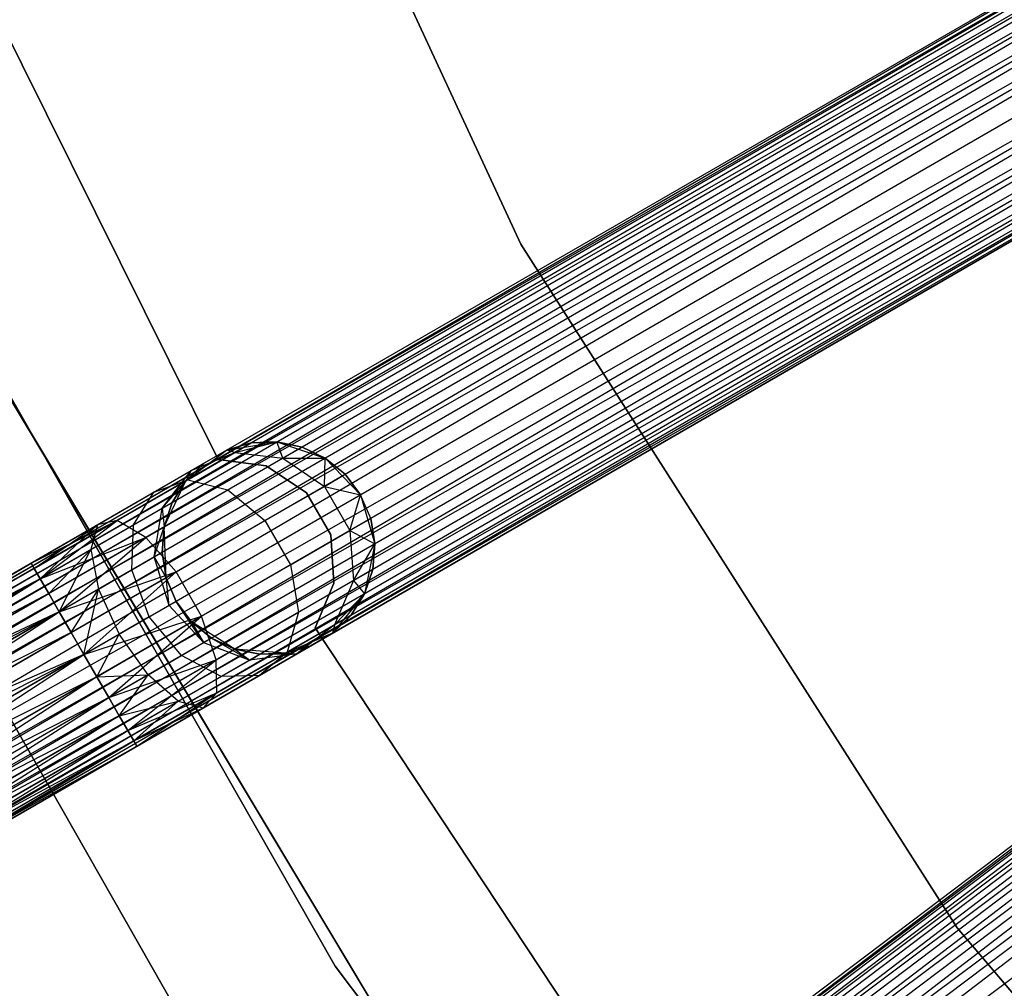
# Model space of a CAD drawing. Extents: x -102 to 101, y -101 to 102.
# Tile 17 of 256: x -55.42 to -46.17, y -34.47 to -25.37. Entities that reach past the tile are written whole.
import ezdxf

# ---------------------------------------------------------------- set-up
doc = ezdxf.new("R2010")
doc.units = 0
doc.header["$LTSCALE"] = 25.4
doc.layers.get('0').update_dxf_attribs({"linetype": 'CONTINUOUS'})

# ---------------------------------------------------------------- blocks, each defined once
blk = doc.blocks.new('NL2500012268_STL')
at = {"color": 0}
for p, q in [((49.4548, -20.4924, 21), (52.66, -27.3993, 21)), ((52.66, -27.3993, 23), (49.4548, -20.4924, 23)), ((52.66, -27.3993, 23), (49.4548, -20.4924, 23)), ((49.4548, -20.4924, 21), (52.66, -27.3993, 21)), ((64.6873, -20.7932, 327.3795), (32.3144, -39.4837, 327.3795)), ((64.6873, -20.7932, 327.6205), (32.3144, -39.4837, 327.3795)), ((64.6873, -20.7932, 327.6205), (32.3144, -39.4837, 327.3795)), ((64.6873, -20.7932, 327.3795), (32.3144, -39.4837, 327.3795)), ((32.3432, -39.5337, 327.8546), (64.6873, -20.7932, 327.6205)), ((32.3432, -39.5337, 327.8546), (64.6873, -20.7932, 327.6205)), ((32.3144, -39.4837, 327.3795), (64.7161, -20.8432, 327.1454)), ((32.3144, -39.4837, 327.3795), (64.7161, -20.8432, 327.1454)), ((64.7161, -20.8432, 327.8546), (32.3432, -39.5337, 327.8546)), ((64.7161, -20.8432, 327.8546), (32.3432, -39.5337, 327.8546)), ((64.7161, -20.8432, 327.1454), (32.3993, -39.6307, 326.9319)), ((64.7161, -20.8432, 327.1454), (32.3993, -39.6307, 326.9319)), ((64.7721, -20.9402, 328.0681), (32.3432, -39.5337, 327.8546)), ((64.7721, -20.9402, 328.0681), (32.3432, -39.5337, 327.8546)), ((64.7721, -20.9402, 326.9319), (32.3993, -39.6307, 326.9319)), ((64.7721, -20.9402, 326.9319), (32.3993, -39.6307, 326.9319)), ((32.4792, -39.7691, 328.2485), (64.7721, -20.9402, 328.0681)), ((32.4792, -39.7691, 328.2485), (64.7721, -20.9402, 328.0681)), ((32.3993, -39.6307, 326.9319), (64.8521, -21.0787, 326.7515)), ((32.3993, -39.6307, 326.9319), (64.8521, -21.0787, 326.7515)), ((64.8521, -21.0787, 328.2485), (32.4792, -39.7691, 328.2485)), ((64.8521, -21.0787, 328.2485), (32.4792, -39.7691, 328.2485)), ((64.8521, -21.0787, 326.7515), (32.5784, -39.941, 326.6146)), ((64.8521, -21.0787, 326.7515), (32.5784, -39.941, 326.6146)), ((64.9513, -21.2505, 328.3855), (32.4792, -39.7691, 328.2485)), ((64.9513, -21.2505, 328.3855), (32.4792, -39.7691, 328.2485)), ((64.9513, -21.2505, 326.6146), (32.5784, -39.941, 326.6146)), ((64.9513, -21.2505, 326.6146), (32.5784, -39.941, 326.6146)), ((32.6911, -40.1362, 328.4709), (64.9513, -21.2505, 328.3855)), ((32.6911, -40.1362, 328.4709), (64.9513, -21.2505, 328.3855)), ((32.5784, -39.941, 326.6146), (65.064, -21.4457, 326.5291)), ((32.5784, -39.941, 326.6146), (65.064, -21.4457, 326.5291)), ((65.064, -21.4457, 328.4709), (32.6911, -40.1362, 328.4709)), ((65.064, -21.4457, 328.4709), (32.6911, -40.1362, 328.4709)), ((65.064, -21.4457, 326.5291), (32.8107, -40.3434, 326.5)), ((65.064, -21.4457, 326.5291), (32.8107, -40.3434, 326.5)), ((65.1836, -21.6529, 328.5), (32.8107, -40.3434, 328.5)), ((65.1836, -21.6529, 328.5), (32.8107, -40.3434, 328.5)), ((65.1836, -21.6529, 326.5), (32.8107, -40.3434, 326.5)), ((65.1836, -21.6529, 326.5), (32.8107, -40.3434, 326.5)), ((65.3033, -21.8602, 326.5291), (32.8107, -40.3434, 326.5)), ((65.3033, -21.8602, 326.5291), (32.8107, -40.3434, 326.5)), ((65.3033, -21.8602, 328.4709), (32.9304, -40.5507, 328.4709)), ((65.3033, -21.8602, 328.4709), (32.9304, -40.5507, 328.4709)), ((65.3033, -21.8602, 326.5291), (33.0431, -40.7459, 326.6146)), ((65.3033, -21.8602, 326.5291), (33.0431, -40.7459, 326.6146)), ((65.416, -22.0554, 328.3855), (32.9304, -40.5507, 328.4709)), ((65.416, -22.0554, 328.3855), (32.9304, -40.5507, 328.4709)), ((65.416, -22.0554, 326.6146), (33.0431, -40.7459, 326.6146)), ((65.416, -22.0554, 326.6146), (33.0431, -40.7459, 326.6146)), ((33.1423, -40.9177, 328.2485), (65.416, -22.0554, 328.3855)), ((33.1423, -40.9177, 328.2485), (65.416, -22.0554, 328.3855)), ((33.0431, -40.7459, 326.6146), (65.5152, -22.2272, 326.7515)), ((33.0431, -40.7459, 326.6146), (65.5152, -22.2272, 326.7515)), ((65.5152, -22.2272, 328.2485), (33.1423, -40.9177, 328.2485)), ((65.5152, -22.2272, 328.2485), (33.1423, -40.9177, 328.2485)), ((65.5152, -22.2272, 326.7515), (33.2222, -41.0562, 326.9319)), ((65.5152, -22.2272, 326.7515), (33.2222, -41.0562, 326.9319)), ((65.5951, -22.3657, 328.0681), (33.1423, -40.9177, 328.2485)), ((65.5951, -22.3657, 328.0681), (33.1423, -40.9177, 328.2485)), ((65.5951, -22.3657, 326.9319), (33.2222, -41.0562, 326.9319)), ((65.5951, -22.3657, 326.9319), (33.2222, -41.0562, 326.9319)), ((33.2783, -41.1532, 327.8546), (65.5951, -22.3657, 328.0681)), ((33.2783, -41.1532, 327.8546), (65.5951, -22.3657, 328.0681)), ((33.2222, -41.0562, 326.9319), (65.6511, -22.4627, 327.1454)), ((33.2222, -41.0562, 326.9319), (65.6511, -22.4627, 327.1454)), ((65.6511, -22.4627, 327.8546), (33.2783, -41.1532, 327.8546)), ((65.6511, -22.4627, 327.8546), (33.2783, -41.1532, 327.8546)), ((65.6511, -22.4627, 327.1454), (33.3071, -41.2031, 327.3795)), ((65.6511, -22.4627, 327.1454), (33.3071, -41.2031, 327.3795)), ((65.68, -22.5127, 327.6205), (33.2783, -41.1532, 327.8546)), ((65.68, -22.5127, 327.6205), (33.2783, -41.1532, 327.8546)), ((33.3071, -41.2031, 327.3795), (65.68, -22.5127, 327.6205)), ((65.68, -22.5127, 327.3795), (33.3071, -41.2031, 327.3795)), ((33.3071, -41.2031, 327.3795), (65.68, -22.5127, 327.6205)), ((65.68, -22.5127, 327.3795), (33.3071, -41.2031, 327.3795)), ((49.8172, -29.4217, 23), (47.3129, -24.3866, 23)), ((47.3129, -24.3866, 21), (49.8172, -29.4217, 21)), ((47.3129, -24.3866, 21), (49.8172, -29.4217, 21)), ((49.8172, -29.4217, 23), (47.3129, -24.3866, 23)), ((67.5295, -25.3004, 327.3795), (37.6988, -47.8274, 327.3795)), ((67.5295, -25.3004, 327.6205), (37.6988, -47.8274, 327.3795)), ((67.5295, -25.3004, 327.6205), (37.6988, -47.8274, 327.3795)), ((67.5295, -25.3004, 327.3795), (37.6988, -47.8274, 327.3795)), ((37.7336, -47.8735, 327.8546), (67.5295, -25.3004, 327.6205)), ((37.7336, -47.8735, 327.8546), (67.5295, -25.3004, 327.6205)), ((37.6988, -47.8274, 327.3795), (67.5642, -25.3464, 327.1454)), ((37.6988, -47.8274, 327.3795), (67.5642, -25.3464, 327.1454)), ((67.5642, -25.3464, 327.8546), (37.7336, -47.8735, 327.8546)), ((67.5642, -25.3464, 327.8546), (37.7336, -47.8735, 327.8546)), ((67.5642, -25.3464, 327.1454), (37.8011, -47.9629, 326.9319)), ((67.5642, -25.3464, 327.1454), (37.8011, -47.9629, 326.9319)), ((67.6317, -25.4358, 328.0681), (37.7336, -47.8735, 327.8546)), ((67.6317, -25.4358, 328.0681), (37.7336, -47.8735, 327.8546)), ((67.6317, -25.4358, 326.9319), (37.8011, -47.9629, 326.9319)), ((67.6317, -25.4358, 326.9319), (37.8011, -47.9629, 326.9319)), ((37.8974, -48.0905, 328.2485), (67.6317, -25.4358, 328.0681)), ((37.8974, -48.0905, 328.2485), (67.6317, -25.4358, 328.0681)), ((37.8011, -47.9629, 326.9319), (67.7281, -25.5634, 326.7515)), ((37.8011, -47.9629, 326.9319), (67.7281, -25.5634, 326.7515)), ((67.7281, -25.5634, 328.2485), (37.8974, -48.0905, 328.2485)), ((67.7281, -25.5634, 328.2485), (37.8974, -48.0905, 328.2485)), ((67.7281, -25.5634, 326.7515), (38.017, -48.2488, 326.6146)), ((67.7281, -25.5634, 326.7515), (38.017, -48.2488, 326.6146)), ((67.8476, -25.7217, 328.3855), (37.8974, -48.0905, 328.2485)), ((67.8476, -25.7217, 328.3855), (37.8974, -48.0905, 328.2485)), ((67.8476, -25.7217, 326.6146), (38.017, -48.2488, 326.6146)), ((67.8476, -25.7217, 326.6146), (38.017, -48.2488, 326.6146)), ((38.1528, -48.4287, 328.4709), (67.8476, -25.7217, 328.3855)), ((38.1528, -48.4287, 328.4709), (67.8476, -25.7217, 328.3855)), ((38.017, -48.2488, 326.6146), (67.9835, -25.9016, 326.5291)), ((38.017, -48.2488, 326.6146), (67.9835, -25.9016, 326.5291)), ((67.9835, -25.9016, 328.4709), (38.1528, -48.4287, 328.4709)), ((67.9835, -25.9016, 328.4709), (38.1528, -48.4287, 328.4709)), ((67.9835, -25.9016, 326.5291), (38.297, -48.6196, 326.5)), ((67.9835, -25.9016, 326.5291), (38.297, -48.6196, 326.5)), ((68.1277, -26.0926, 328.5), (38.297, -48.6196, 328.5)), ((68.1277, -26.0926, 328.5), (38.297, -48.6196, 328.5)), ((68.1277, -26.0926, 326.5), (38.297, -48.6196, 326.5)), ((68.1277, -26.0926, 326.5), (38.297, -48.6196, 326.5)), ((50.9136, -34.1783, 26.5), (46.8958, -27.1335, 26.5)), ((46.8958, -27.1335, 17), (50.9136, -34.1783, 17)), ((46.8958, -27.1335, 17), (50.9136, -34.1783, 17)), ((50.9136, -34.1783, 26.5), (46.8958, -27.1335, 26.5)), ((52.66, -27.3993, 21), (56.7572, -33.8174, 21)), ((56.7572, -33.8174, 23), (52.66, -27.3993, 23)), ((52.66, -27.3993, 23), (52.66, -27.3993, 21)), ((52.66, -27.3993, 23), (52.66, -27.3993, 21)), ((56.7572, -33.8174, 23), (52.66, -27.3993, 23)), ((52.66, -27.3993, 21), (56.7572, -33.8174, 21)), ((45.547, -27.7899, 26.5), (49.662, -35.0051, 26.5)), ((49.662, -35.0051, 17), (45.547, -27.7899, 17)), ((45.547, -27.7899, 26.5), (49.662, -35.0051, 26.5)), ((49.662, -35.0051, 17), (45.547, -27.7899, 17)), ((47.5501, -28.3298, 19), (51.7184, -35.2789, 19)), ((51.7184, -35.2789, 20), (47.5501, -28.3298, 20)), ((47.5501, -28.3298, 19), (51.7184, -35.2789, 19)), ((51.7184, -35.2789, 20), (47.5501, -28.3298, 20)), ((49.896, -29.333, 21), (50.3684, -29.2562, 21)), ((49.896, -29.333, 21), (50.3684, -29.2562, 21)), ((50.1276, -29.2659, 25.5), (49.896, -29.333, 25.5)), ((49.896, -29.333, 21), (50.1276, -29.2659, 25.5)), ((50.1276, -29.2659, 25.5), (49.896, -29.333, 25.5)), ((49.896, -29.333, 21), (50.1276, -29.2659, 25.5)), ((49.9723, -29.3555, 26.4011), (50.3684, -29.2562, 25.5)), ((49.9723, -29.3555, 26.4011), (50.3684, -29.2562, 25.5)), ((49.9723, -29.3555, 26.4011), (50.1276, -29.2659, 25.5)), ((49.9723, -29.3555, 26.4011), (50.1276, -29.2659, 25.5)), ((50.3684, -29.2562, 25.5), (50.1276, -29.2659, 25.5)), ((50.1276, -29.2659, 25.5), (50.3684, -29.2562, 21)), ((50.1276, -29.2659, 25.5), (50.3684, -29.2562, 21)), ((50.3684, -29.2562, 25.5), (50.1276, -29.2659, 25.5)), ((50.3684, -29.2562, 21), (50.8224, -29.4078, 21)), ((50.4235, -29.409, 26.5518), (50.3684, -29.2562, 25.5)), ((50.4235, -29.409, 26.5518), (50.3684, -29.2562, 25.5)), ((50.6046, -29.3044, 25.5), (50.3684, -29.2562, 25.5)), ((50.3684, -29.2562, 21), (50.6046, -29.3044, 25.5)), ((50.3684, -29.2562, 21), (50.8224, -29.4078, 21)), ((50.3684, -29.2562, 25.5), (50.3684, -29.2562, 21)), ((50.3684, -29.2562, 25.5), (50.3684, -29.2562, 21)), ((50.6046, -29.3044, 25.5), (50.3684, -29.2562, 25.5)), ((50.3684, -29.2562, 21), (50.6046, -29.3044, 25.5)), ((50.4235, -29.409, 26.5518), (50.6046, -29.3044, 25.5)), ((50.4235, -29.409, 26.5518), (50.6046, -29.3044, 25.5)), ((50.8224, -29.4078, 25.5), (50.6046, -29.3044, 25.5)), ((50.6046, -29.3044, 25.5), (50.8224, -29.4078, 21)), ((50.6046, -29.3044, 25.5), (50.8224, -29.4078, 21)), ((50.8224, -29.4078, 25.5), (50.6046, -29.3044, 25.5)), ((49.5134, -29.6205, 21), (49.896, -29.333, 21)), ((49.5134, -29.6205, 21), (49.896, -29.333, 21)), ((49.5303, -29.6107, 27.165), (49.9723, -29.3555, 26.4011)), ((49.5303, -29.6107, 27.165), (49.9723, -29.3555, 26.4011)), ((49.5633, -29.525, 26.2192), (49.896, -29.333, 25.5)), ((49.5633, -29.525, 26.2192), (49.896, -29.333, 25.5)), ((49.5633, -29.525, 26.2192), (49.9723, -29.3555, 26.4011)), ((49.5633, -29.525, 26.2192), (49.9723, -29.3555, 26.4011)), ((49.6872, -29.4535, 25.5), (49.896, -29.333, 21)), ((49.6872, -29.4535, 25.5), (49.896, -29.333, 21)), ((49.896, -29.333, 25.5), (49.896, -29.333, 21)), ((49.9723, -29.3555, 26.4011), (49.896, -29.333, 25.5)), ((49.9723, -29.3555, 26.4011), (49.896, -29.333, 25.5)), ((49.896, -29.333, 25.5), (49.896, -29.333, 21)), ((49.9723, -29.3555, 26.4011), (50.4235, -29.409, 26.5518)), ((49.9723, -29.3555, 26.4011), (50.4235, -29.409, 26.5518)), ((49.6872, -29.4535, 25.5), (49.5134, -29.6205, 25.5)), ((49.5134, -29.6205, 21), (49.6872, -29.4535, 25.5)), ((49.6872, -29.4535, 25.5), (49.5134, -29.6205, 25.5)), ((49.5134, -29.6205, 21), (49.6872, -29.4535, 25.5)), ((49.5633, -29.525, 26.2192), (49.6872, -29.4535, 25.5)), ((49.5633, -29.525, 26.2192), (49.6872, -29.4535, 25.5)), ((50.2682, -29.4806, 23), (49.8172, -29.4217, 23)), ((49.8172, -29.4217, 23), (49.8172, -29.4217, 21)), ((49.8172, -29.4217, 21), (50.2682, -29.4806, 21)), ((49.8172, -29.4217, 23), (49.8172, -29.4217, 21)), ((49.8172, -29.4217, 21), (50.2682, -29.4806, 21)), ((50.2682, -29.4806, 23), (49.8172, -29.4217, 23)), ((49.9075, -29.7069, 27.4435), (50.4235, -29.409, 26.5518)), ((49.9075, -29.7069, 27.4435), (50.4235, -29.409, 26.5518)), ((50.6465, -29.7332, 23), (50.2682, -29.4806, 23)), ((50.2682, -29.4806, 23), (50.2682, -29.4806, 21)), ((50.2682, -29.4806, 21), (50.6465, -29.7332, 21)), ((50.2682, -29.4806, 23), (50.2682, -29.4806, 21)), ((50.2682, -29.4806, 21), (50.6465, -29.7332, 21)), ((50.6465, -29.7332, 23), (50.2682, -29.4806, 23)), ((50.4235, -29.409, 26.5518), (50.8224, -29.4078, 25.5)), ((50.4235, -29.409, 26.5518), (50.8224, -29.4078, 25.5)), ((50.4235, -29.409, 26.5518), (50.8133, -29.6733, 26.6369)), ((50.4235, -29.409, 26.5518), (50.8133, -29.6733, 26.6369)), ((50.8133, -29.6733, 26.6369), (50.8224, -29.4078, 25.5)), ((50.8133, -29.6733, 26.6369), (50.8224, -29.4078, 25.5)), ((50.8224, -29.4078, 21), (51.154, -29.7529, 21)), ((51.0092, -29.5602, 25.5), (50.8224, -29.4078, 25.5)), ((50.8224, -29.4078, 21), (51.154, -29.7529, 21)), ((50.8224, -29.4078, 21), (51.0092, -29.5602, 25.5)), ((50.8224, -29.4078, 25.5), (50.8224, -29.4078, 21)), ((50.8224, -29.4078, 25.5), (50.8224, -29.4078, 21)), ((51.0092, -29.5602, 25.5), (50.8224, -29.4078, 25.5)), ((50.8224, -29.4078, 21), (51.0092, -29.5602, 25.5)), ((49.2105, -29.7287, 26.829), (49.5633, -29.525, 26.2192)), ((49.2105, -29.7287, 26.829), (49.5633, -29.525, 26.2192)), ((49.2901, -29.8788, 26.048), (49.5633, -29.525, 26.2192)), ((49.2901, -29.8788, 26.048), (49.5633, -29.525, 26.2192)), ((49.5633, -29.525, 26.2192), (49.5134, -29.6205, 25.5)), ((49.5633, -29.525, 26.2192), (49.5134, -29.6205, 25.5)), ((50.8133, -29.6733, 26.6369), (51.0092, -29.5602, 25.5)), ((50.8133, -29.6733, 26.6369), (51.0092, -29.5602, 25.5)), ((51.154, -29.7529, 25.5), (51.0092, -29.5602, 25.5)), ((51.0092, -29.5602, 25.5), (51.154, -29.7529, 21)), ((51.154, -29.7529, 25.5), (51.0092, -29.5602, 25.5)), ((51.0092, -29.5602, 25.5), (51.154, -29.7529, 21)), ((48.8688, -29.9927, 27.6754), (49.5303, -29.6107, 27.165)), ((48.8688, -29.9927, 27.6754), (49.5303, -29.6107, 27.165)), ((49.2105, -29.7287, 26.829), (49.5303, -29.6107, 27.165)), ((49.2105, -29.7287, 26.829), (49.5303, -29.6107, 27.165)), ((49.2901, -29.8788, 26.048), (49.5134, -29.6205, 25.5)), ((49.2901, -29.8788, 26.048), (49.5134, -29.6205, 25.5)), ((49.3082, -30.0529, 21), (49.5134, -29.6205, 21)), ((49.3082, -30.0529, 21), (49.5134, -29.6205, 21)), ((49.5134, -29.6205, 25.5), (49.3845, -29.8243, 25.5)), ((49.3845, -29.8243, 25.5), (49.5134, -29.6205, 21)), ((49.3845, -29.8243, 25.5), (49.5134, -29.6205, 21)), ((49.5134, -29.6205, 25.5), (49.3845, -29.8243, 25.5)), ((49.5134, -29.6205, 25.5), (49.5134, -29.6205, 21)), ((49.5134, -29.6205, 25.5), (49.5134, -29.6205, 21)), ((49.5303, -29.6107, 27.165), (49.9075, -29.7069, 27.4435)), ((49.5303, -29.6107, 27.165), (49.9075, -29.7069, 27.4435)), ((50.2556, -29.9953, 27.6008), (50.8133, -29.6733, 26.6369)), ((50.2556, -29.9953, 27.6008), (50.8133, -29.6733, 26.6369)), ((50.8133, -29.6733, 26.6369), (51.154, -29.7529, 25.5)), ((50.8133, -29.6733, 26.6369), (51.154, -29.7529, 25.5)), ((50.8133, -29.6733, 26.6369), (51.0526, -30.0878, 26.6369)), ((50.8133, -29.6733, 26.6369), (51.0526, -30.0878, 26.6369)), ((48.6824, -30.0336, 27.2364), (49.2105, -29.7287, 26.829)), ((48.6824, -30.0336, 27.2364), (49.2105, -29.7287, 26.829)), ((49.0213, -30.034, 26.5125), (49.2105, -29.7287, 26.829)), ((49.0213, -30.034, 26.5125), (49.2105, -29.7287, 26.829)), ((49.1353, -30.1528, 28.0393), (49.9075, -29.7069, 27.4435)), ((49.1353, -30.1528, 28.0393), (49.9075, -29.7069, 27.4435)), ((49.9075, -29.7069, 27.4435), (50.2556, -29.9953, 27.6008)), ((49.9075, -29.7069, 27.4435), (50.2556, -29.9953, 27.6008)), ((50.8737, -30.1272, 23), (50.6465, -29.7332, 23)), ((50.6465, -29.7332, 23), (50.6465, -29.7332, 21)), ((50.6465, -29.7332, 21), (50.8737, -30.1272, 21)), ((50.6465, -29.7332, 23), (50.6465, -29.7332, 21)), ((50.6465, -29.7332, 21), (50.8737, -30.1272, 21)), ((50.8737, -30.1272, 23), (50.6465, -29.7332, 23)), ((51.0526, -30.0878, 26.6369), (51.154, -29.7529, 25.5)), ((51.0526, -30.0878, 26.6369), (51.154, -29.7529, 25.5)), ((51.154, -29.7529, 21), (51.2872, -30.2127, 21)), ((51.2485, -29.9747, 25.5), (51.154, -29.7529, 25.5)), ((51.154, -29.7529, 25.5), (51.154, -29.7529, 21)), ((51.154, -29.7529, 25.5), (51.154, -29.7529, 21)), ((51.2485, -29.9747, 25.5), (51.154, -29.7529, 25.5)), ((51.2485, -29.9747, 25.5), (51.154, -29.7529, 21)), ((51.2485, -29.9747, 25.5), (51.154, -29.7529, 21)), ((51.154, -29.7529, 21), (51.2872, -30.2127, 21)), ((49.2901, -29.8788, 26.048), (49.3845, -29.8243, 25.5)), ((49.2901, -29.8788, 26.048), (49.3845, -29.8243, 25.5)), ((49.3845, -29.8243, 25.5), (49.3082, -30.0529, 25.5)), ((49.3082, -30.0529, 21), (49.3845, -29.8243, 25.5)), ((49.3845, -29.8243, 25.5), (49.3082, -30.0529, 25.5)), ((49.3082, -30.0529, 21), (49.3845, -29.8243, 25.5)), ((49.0213, -30.034, 26.5125), (49.2901, -29.8788, 26.048)), ((49.0213, -30.034, 26.5125), (49.2901, -29.8788, 26.048)), ((49.2153, -30.3356, 25.9265), (49.2901, -29.8788, 26.048)), ((49.2153, -30.3356, 25.9265), (49.2901, -29.8788, 26.048)), ((49.2901, -29.8788, 26.048), (49.3082, -30.0529, 25.5)), ((49.2901, -29.8788, 26.048), (49.3082, -30.0529, 25.5)), ((48.0596, -30.3932, 27.6205), (48.8688, -29.9927, 27.6754)), ((48.0596, -30.3932, 27.6205), (48.8688, -29.9927, 27.6754)), ((48.0596, -30.3932, 27.6205), (48.6824, -30.0336, 27.2364)), ((48.0596, -30.3932, 27.3795), (48.6824, -30.0336, 27.2364)), ((48.0596, -30.3932, 27.3795), (48.6824, -30.0336, 27.2364)), ((48.0596, -30.3932, 27.6205), (48.6824, -30.0336, 27.2364)), ((48.0884, -30.4432, 27.8546), (48.8688, -29.9927, 27.6754)), ((48.0884, -30.4432, 27.8546), (48.8688, -29.9927, 27.6754)), ((48.0884, -30.4432, 27.1454), (48.6824, -30.0336, 27.2364)), ((48.0884, -30.4432, 27.1454), (48.6824, -30.0336, 27.2364)), ((48.1444, -30.5402, 28.0681), (48.8688, -29.9927, 27.6754)), ((48.1444, -30.5402, 28.0681), (48.8688, -29.9927, 27.6754)), ((48.1444, -30.5402, 26.9319), (48.6824, -30.0336, 27.2364)), ((48.1444, -30.5402, 26.9319), (48.6824, -30.0336, 27.2364)), ((48.6824, -30.0336, 27.2364), (48.619, -30.2662, 26.8229)), ((48.6824, -30.0336, 27.2364), (48.619, -30.2662, 26.8229)), ((48.619, -30.2662, 26.8229), (49.0213, -30.034, 26.5125)), ((48.619, -30.2662, 26.8229), (49.0213, -30.034, 26.5125)), ((48.8688, -29.9927, 27.6754), (48.6824, -30.0336, 27.2364)), ((48.8688, -29.9927, 27.6754), (48.6824, -30.0336, 27.2364)), ((49.1353, -30.1528, 28.0393), (48.8688, -29.9927, 27.6754)), ((49.1353, -30.1528, 28.0393), (48.8688, -29.9927, 27.6754)), ((49.0061, -30.4564, 26.2881), (49.0213, -30.034, 26.5125)), ((49.0061, -30.4564, 26.2881), (49.0213, -30.034, 26.5125)), ((49.2153, -30.3356, 25.9265), (49.3082, -30.0529, 25.5)), ((49.2153, -30.3356, 25.9265), (49.3082, -30.0529, 25.5)), ((49.3082, -30.0529, 25.5), (49.2888, -30.2932, 25.5)), ((49.2888, -30.2932, 25.5), (49.3082, -30.0529, 21)), ((49.2888, -30.2932, 25.5), (49.3082, -30.0529, 21)), ((49.3082, -30.0529, 25.5), (49.2888, -30.2932, 25.5)), ((49.3275, -30.5312, 21), (49.3082, -30.0529, 21)), ((49.3275, -30.5312, 21), (49.3082, -30.0529, 21)), ((49.3082, -30.0529, 25.5), (49.3082, -30.0529, 21)), ((49.3082, -30.0529, 25.5), (49.3082, -30.0529, 21)), ((49.4209, -30.4772, 28.2448), (50.2556, -29.9953, 27.6008)), ((49.4209, -30.4772, 28.2448), (50.2556, -29.9953, 27.6008)), ((50.2556, -29.9953, 27.6008), (50.4949, -30.4098, 27.6008)), ((50.2556, -29.9953, 27.6008), (50.4949, -30.4098, 27.6008)), ((51.0526, -30.0878, 26.6369), (51.2485, -29.9747, 25.5)), ((51.0526, -30.0878, 26.6369), (51.2485, -29.9747, 25.5)), ((51.2872, -30.2127, 25.5), (51.2485, -29.9747, 25.5)), ((51.2485, -29.9747, 25.5), (51.2872, -30.2127, 21)), ((51.2485, -29.9747, 25.5), (51.2872, -30.2127, 21)), ((51.2872, -30.2127, 25.5), (51.2485, -29.9747, 25.5)), ((50.4949, -30.4098, 27.6008), (51.0526, -30.0878, 26.6369)), ((50.4949, -30.4098, 27.6008), (51.0526, -30.0878, 26.6369)), ((50.9029, -30.5811, 23), (50.8737, -30.1272, 23)), ((50.8737, -30.1272, 23), (50.8737, -30.1272, 21)), ((50.8737, -30.1272, 21), (50.9029, -30.5811, 21)), ((50.8737, -30.1272, 23), (50.8737, -30.1272, 21)), ((50.8737, -30.1272, 21), (50.9029, -30.5811, 21)), ((50.9029, -30.5811, 23), (50.8737, -30.1272, 23)), ((51.0526, -30.0878, 26.6369), (51.2872, -30.2127, 25.5)), ((51.0526, -30.0878, 26.6369), (51.2872, -30.2127, 25.5)), ((51.0526, -30.0878, 26.6369), (51.0866, -30.5576, 26.5518)), ((51.0526, -30.0878, 26.6369), (51.0866, -30.5576, 26.5518)), ((48.1444, -30.5402, 28.0681), (49.1353, -30.1528, 28.0393)), ((48.1444, -30.5402, 28.0681), (49.1353, -30.1528, 28.0393)), ((48.2244, -30.6787, 28.2485), (49.1353, -30.1528, 28.0393)), ((48.2244, -30.6787, 28.2485), (49.1353, -30.1528, 28.0393)), ((48.3236, -30.8505, 28.3855), (49.1353, -30.1528, 28.0393)), ((48.3236, -30.8505, 28.3855), (49.1353, -30.1528, 28.0393)), ((49.4209, -30.4772, 28.2448), (49.1353, -30.1528, 28.0393)), ((49.4209, -30.4772, 28.2448), (49.1353, -30.1528, 28.0393)), ((51.0866, -30.5576, 26.5518), (51.2872, -30.2127, 25.5)), ((51.0866, -30.5576, 26.5518), (51.2872, -30.2127, 25.5)), ((51.2872, -30.2127, 21), (51.1914, -30.6816, 21)), ((51.2872, -30.2127, 21), (51.1914, -30.6816, 21)), ((51.2678, -30.453, 25.5), (51.2872, -30.2127, 25.5)), ((51.2872, -30.2127, 21), (51.2678, -30.453, 25.5)), ((51.2678, -30.453, 25.5), (51.2872, -30.2127, 25.5)), ((51.2872, -30.2127, 21), (51.2678, -30.453, 25.5)), ((51.2872, -30.2127, 25.5), (51.2872, -30.2127, 21)), ((51.2872, -30.2127, 25.5), (51.2872, -30.2127, 21)), ((48.1444, -30.5402, 26.9319), (48.619, -30.2662, 26.8229)), ((48.1444, -30.5402, 26.9319), (48.619, -30.2662, 26.8229)), ((48.2244, -30.6787, 26.7515), (48.619, -30.2662, 26.8229)), ((48.2244, -30.6787, 26.7515), (48.619, -30.2662, 26.8229)), ((48.3236, -30.8505, 26.6146), (48.619, -30.2662, 26.8229)), ((48.3236, -30.8505, 26.6146), (48.619, -30.2662, 26.8229)), ((48.619, -30.2662, 26.8229), (48.6929, -30.6372, 26.5297)), ((48.619, -30.2662, 26.8229), (48.6929, -30.6372, 26.5297)), ((49.2153, -30.3356, 25.9265), (49.2888, -30.2932, 25.5)), ((49.2153, -30.3356, 25.9265), (49.2888, -30.2932, 25.5)), ((49.2888, -30.2932, 25.5), (49.3275, -30.5312, 25.5)), ((49.3275, -30.5312, 21), (49.2888, -30.2932, 25.5)), ((49.2888, -30.2932, 25.5), (49.3275, -30.5312, 25.5)), ((49.3275, -30.5312, 21), (49.2888, -30.2932, 25.5)), ((44.3375, -32.6088, 27.6116), (48.0596, -30.3932, 27.3795)), ((44.3375, -32.6088, 27.6116), (48.0596, -30.3932, 27.3795)), ((44.3962, -32.5083, 28.0758), (48.0596, -30.3932, 27.3795)), ((44.3962, -32.5083, 28.0758), (48.0596, -30.3932, 27.6205)), ((44.3962, -32.5083, 28.0758), (48.0596, -30.3932, 27.3795)), ((44.3962, -32.5083, 28.0758), (48.0596, -30.3932, 27.6205)), ((48.0596, -30.3932, 27.3795), (48.0884, -30.4432, 27.1454)), ((48.0884, -30.4432, 27.8546), (48.0596, -30.3932, 27.6205)), ((48.0596, -30.3932, 27.3795), (48.0884, -30.4432, 27.1454)), ((48.0884, -30.4432, 27.8546), (48.0596, -30.3932, 27.6205)), ((49.0061, -30.4564, 26.2881), (49.2153, -30.3356, 25.9265)), ((49.0061, -30.4564, 26.2881), (49.2153, -30.3356, 25.9265)), ((49.356, -30.791, 25.8827), (49.2153, -30.3356, 25.9265)), ((49.2153, -30.3356, 25.9265), (49.3275, -30.5312, 25.5)), ((49.2153, -30.3356, 25.9265), (49.3275, -30.5312, 25.5)), ((49.356, -30.791, 25.8827), (49.2153, -30.3356, 25.9265)), ((49.6602, -30.8917, 28.2448), (50.4949, -30.4098, 27.6008)), ((49.6602, -30.8917, 28.2448), (50.4949, -30.4098, 27.6008)), ((50.4949, -30.4098, 27.6008), (50.5706, -30.8555, 27.4435)), ((50.4949, -30.4098, 27.6008), (50.5706, -30.8555, 27.4435)), ((44.3375, -32.6088, 27.6116), (48.0884, -30.4432, 27.1454)), ((44.3375, -32.6088, 27.6116), (48.0884, -30.4432, 27.1454)), ((48.0884, -30.4432, 27.8546), (44.3962, -32.5083, 28.0758)), ((48.0884, -30.4432, 27.8546), (44.3962, -32.5083, 28.0758)), ((48.0884, -30.4432, 27.1454), (48.1444, -30.5402, 26.9319)), ((48.1444, -30.5402, 28.0681), (48.0884, -30.4432, 27.8546)), ((48.0884, -30.4432, 27.1454), (48.1444, -30.5402, 26.9319)), ((48.1444, -30.5402, 28.0681), (48.0884, -30.4432, 27.8546)), ((48.3236, -30.8505, 28.3855), (49.4209, -30.4772, 28.2448)), ((48.3236, -30.8505, 28.3855), (49.4209, -30.4772, 28.2448)), ((48.4363, -31.0457, 28.4709), (49.4209, -30.4772, 28.2448)), ((48.4363, -31.0457, 28.4709), (49.4209, -30.4772, 28.2448)), ((48.5559, -31.2529, 28.5), (49.4209, -30.4772, 28.2448)), ((48.5559, -31.2529, 28.5), (49.4209, -30.4772, 28.2448)), ((48.6929, -30.6372, 26.5297), (49.0061, -30.4564, 26.2881)), ((48.6929, -30.6372, 26.5297), (49.0061, -30.4564, 26.2881)), ((49.1683, -30.8994, 26.2071), (49.0061, -30.4564, 26.2881)), ((49.1683, -30.8994, 26.2071), (49.0061, -30.4564, 26.2881)), ((49.6602, -30.8917, 28.2448), (49.4209, -30.4772, 28.2448)), ((49.6602, -30.8917, 28.2448), (49.4209, -30.4772, 28.2448)), ((51.0866, -30.5576, 26.5518), (51.2678, -30.453, 25.5)), ((51.0866, -30.5576, 26.5518), (51.2678, -30.453, 25.5)), ((51.1914, -30.6816, 25.5), (51.2678, -30.453, 25.5)), ((51.2678, -30.453, 25.5), (51.1914, -30.6816, 21)), ((51.2678, -30.453, 25.5), (51.1914, -30.6816, 21)), ((51.1914, -30.6816, 25.5), (51.2678, -30.453, 25.5)), ((44.3375, -32.6088, 27.6116), (48.1444, -30.5402, 26.9319)), ((44.3375, -32.6088, 27.6116), (48.1444, -30.5402, 26.9319)), ((48.1444, -30.5402, 28.0681), (44.3962, -32.5083, 28.0758)), ((48.1444, -30.5402, 28.0681), (44.3962, -32.5083, 28.0758)), ((44.4009, -32.8862, 27.2267), (48.1444, -30.5402, 26.9319)), ((44.4009, -32.8862, 27.2267), (48.1444, -30.5402, 26.9319)), ((48.1444, -30.5402, 28.0681), (44.5635, -32.6077, 28.5131)), ((48.1444, -30.5402, 28.0681), (44.5635, -32.6077, 28.5131)), ((48.1444, -30.5402, 26.9319), (48.2244, -30.6787, 26.7515)), ((48.2244, -30.6787, 28.2485), (48.1444, -30.5402, 28.0681)), ((48.1444, -30.5402, 26.9319), (48.2244, -30.6787, 26.7515)), ((48.2244, -30.6787, 28.2485), (48.1444, -30.5402, 28.0681)), ((49.422, -30.7529, 21), (49.3275, -30.5312, 21)), ((49.356, -30.791, 25.8827), (49.3275, -30.5312, 25.5)), ((49.3275, -30.5312, 25.5), (49.422, -30.7529, 25.5)), ((49.356, -30.791, 25.8827), (49.3275, -30.5312, 25.5)), ((49.3275, -30.5312, 25.5), (49.422, -30.7529, 25.5)), ((49.3275, -30.5312, 25.5), (49.3275, -30.5312, 21)), ((49.422, -30.7529, 21), (49.3275, -30.5312, 21)), ((49.3275, -30.5312, 25.5), (49.3275, -30.5312, 21)), ((50.5706, -30.8555, 27.4435), (51.0866, -30.5576, 26.5518)), ((50.5706, -30.8555, 27.4435), (51.0866, -30.5576, 26.5518)), ((50.7281, -31.001, 23), (50.9029, -30.5811, 23)), ((50.9029, -30.5811, 21), (50.7281, -31.001, 21)), ((50.9029, -30.5811, 21), (50.7281, -31.001, 21)), ((50.7281, -31.001, 23), (50.9029, -30.5811, 23)), ((50.9029, -30.5811, 23), (50.9029, -30.5811, 21)), ((50.9029, -30.5811, 23), (50.9029, -30.5811, 21)), ((51.0866, -30.5576, 26.5518), (50.9074, -30.975, 26.4011)), ((51.0866, -30.5576, 26.5518), (50.9074, -30.975, 26.4011)), ((51.0866, -30.5576, 26.5518), (51.1914, -30.6816, 25.5)), ((51.0866, -30.5576, 26.5518), (51.1914, -30.6816, 25.5)), ((44.4009, -32.8862, 27.2267), (48.2244, -30.6787, 26.7515)), ((44.4009, -32.8862, 27.2267), (48.2244, -30.6787, 26.7515)), ((48.2244, -30.6787, 28.2485), (44.5635, -32.6077, 28.5131)), ((48.2244, -30.6787, 28.2485), (44.5635, -32.6077, 28.5131)), ((48.2244, -30.6787, 26.7515), (48.3236, -30.8505, 26.6146)), ((48.3236, -30.8505, 28.3855), (48.2244, -30.6787, 28.2485)), ((48.2244, -30.6787, 26.7515), (48.3236, -30.8505, 26.6146)), ((48.3236, -30.8505, 28.3855), (48.2244, -30.6787, 28.2485)), ((48.3236, -30.8505, 26.6146), (48.6929, -30.6372, 26.5297)), ((48.3236, -30.8505, 26.6146), (48.6929, -30.6372, 26.5297)), ((48.4363, -31.0457, 26.5291), (48.6929, -30.6372, 26.5297)), ((48.4363, -31.0457, 26.5291), (48.6929, -30.6372, 26.5297)), ((48.5559, -31.2529, 26.5), (48.6929, -30.6372, 26.5297)), ((48.5559, -31.2529, 26.5), (48.6929, -30.6372, 26.5297)), ((48.6929, -30.6372, 26.5297), (48.8873, -31.0616, 26.4239)), ((48.6929, -30.6372, 26.5297), (48.8873, -31.0616, 26.4239)), ((51.1914, -30.6816, 21), (50.8887, -31.0524, 21)), ((51.1914, -30.6816, 21), (50.8887, -31.0524, 21)), ((50.9074, -30.975, 26.4011), (51.1914, -30.6816, 25.5)), ((50.9074, -30.975, 26.4011), (51.1914, -30.6816, 25.5)), ((51.0626, -30.8854, 25.5), (51.1914, -30.6816, 25.5)), ((51.1914, -30.6816, 21), (51.0626, -30.8854, 25.5)), ((51.0626, -30.8854, 25.5), (51.1914, -30.6816, 25.5)), ((51.1914, -30.6816, 21), (51.0626, -30.8854, 25.5)), ((51.1914, -30.6816, 25.5), (51.1914, -30.6816, 21)), ((51.1914, -30.6816, 25.5), (51.1914, -30.6816, 21)), ((49.356, -30.791, 25.8827), (49.1683, -30.8994, 26.2071)), ((49.356, -30.791, 25.8827), (49.1683, -30.8994, 26.2071)), ((49.422, -30.7529, 25.5), (49.356, -30.791, 25.8827)), ((49.422, -30.7529, 25.5), (49.356, -30.791, 25.8827)), ((49.68, -31.1406, 25.9265), (49.356, -30.791, 25.8827)), ((49.68, -31.1406, 25.9265), (49.356, -30.791, 25.8827)), ((49.5668, -30.9457, 21), (49.422, -30.7529, 21)), ((49.422, -30.7529, 25.5), (49.5668, -30.9457, 25.5)), ((49.68, -31.1406, 25.9265), (49.422, -30.7529, 25.5)), ((49.68, -31.1406, 25.9265), (49.422, -30.7529, 25.5)), ((49.422, -30.7529, 25.5), (49.5668, -30.9457, 25.5)), ((49.422, -30.7529, 25.5), (49.422, -30.7529, 21)), ((49.5668, -30.9457, 21), (49.422, -30.7529, 21)), ((49.422, -30.7529, 25.5), (49.422, -30.7529, 21)), ((44.4009, -32.8862, 27.2267), (48.3236, -30.8505, 26.6146)), ((44.4009, -32.8862, 27.2267), (48.3236, -30.8505, 26.6146)), ((48.3236, -30.8505, 28.3855), (44.5635, -32.6077, 28.5131)), ((48.3236, -30.8505, 28.3855), (44.5635, -32.6077, 28.5131)), ((44.5718, -33.2769, 27.0093), (48.3236, -30.8505, 26.6146)), ((44.5718, -33.2769, 27.0093), (48.3236, -30.8505, 26.6146)), ((44.8012, -32.8841, 28.8232), (48.3236, -30.8505, 28.3855)), ((44.8012, -32.8841, 28.8232), (48.3236, -30.8505, 28.3855)), ((48.3236, -30.8505, 26.6146), (48.4363, -31.0457, 26.5291)), ((48.4363, -31.0457, 28.4709), (48.3236, -30.8505, 28.3855)), ((48.3236, -30.8505, 26.6146), (48.4363, -31.0457, 26.5291)), ((48.4363, -31.0457, 28.4709), (48.3236, -30.8505, 28.3855)), ((49.7984, -31.3013, 28.0393), (50.5706, -30.8555, 27.4435)), ((49.7984, -31.3013, 28.0393), (50.5706, -30.8555, 27.4435)), ((50.5706, -30.8555, 27.4435), (50.4653, -31.2302, 27.165)), ((50.5706, -30.8555, 27.4435), (50.4653, -31.2302, 27.165)), ((50.8887, -31.0524, 25.5), (51.0626, -30.8854, 25.5)), ((51.0626, -30.8854, 25.5), (50.8887, -31.0524, 21)), ((51.0626, -30.8854, 25.5), (50.8887, -31.0524, 21)), ((50.8887, -31.0524, 25.5), (51.0626, -30.8854, 25.5)), ((50.9074, -30.975, 26.4011), (51.0626, -30.8854, 25.5)), ((50.9074, -30.975, 26.4011), (51.0626, -30.8854, 25.5)), ((48.5559, -31.2529, 28.5), (49.6602, -30.8917, 28.2448)), ((48.5559, -31.2529, 28.5), (49.6602, -30.8917, 28.2448)), ((48.6756, -31.4602, 28.4709), (49.6602, -30.8917, 28.2448)), ((48.6756, -31.4602, 28.4709), (49.6602, -30.8917, 28.2448)), ((48.7883, -31.6554, 28.3855), (49.6602, -30.8917, 28.2448)), ((48.7883, -31.6554, 28.3855), (49.6602, -30.8917, 28.2448)), ((49.1683, -30.8994, 26.2071), (48.8873, -31.0616, 26.4239)), ((49.1683, -30.8994, 26.2071), (48.8873, -31.0616, 26.4239)), ((49.4708, -31.2614, 26.2881), (49.1683, -30.8994, 26.2071)), ((49.4708, -31.2614, 26.2881), (49.1683, -30.8994, 26.2071)), ((49.9713, -31.2015, 21), (49.5668, -30.9457, 21)), ((49.5668, -30.9457, 25.5), (49.68, -31.1406, 25.9265)), ((49.5668, -30.9457, 25.5), (49.68, -31.1406, 25.9265)), ((49.5668, -30.9457, 25.5), (49.7535, -31.0981, 25.5)), ((49.7535, -31.0981, 25.5), (49.5668, -30.9457, 21)), ((49.9713, -31.2015, 21), (49.5668, -30.9457, 21)), ((49.7535, -31.0981, 25.5), (49.5668, -30.9457, 21)), ((49.5668, -30.9457, 25.5), (49.7535, -31.0981, 25.5)), ((49.5668, -30.9457, 25.5), (49.5668, -30.9457, 21)), ((49.5668, -30.9457, 25.5), (49.5668, -30.9457, 21)), ((49.7984, -31.3013, 28.0393), (49.6602, -30.8917, 28.2448)), ((49.7984, -31.3013, 28.0393), (49.6602, -30.8917, 28.2448)), ((50.4653, -31.2302, 27.165), (50.9074, -30.975, 26.4011)), ((50.4653, -31.2302, 27.165), (50.9074, -30.975, 26.4011)), ((50.9074, -30.975, 26.4011), (50.556, -31.2445, 26.2192)), ((50.9074, -30.975, 26.4011), (50.556, -31.2445, 26.2192)), ((50.9074, -30.975, 26.4011), (50.8887, -31.0524, 25.5)), ((50.9074, -30.975, 26.4011), (50.8887, -31.0524, 25.5)), ((44.5718, -33.2769, 27.0093), (48.4363, -31.0457, 26.5291)), ((44.5718, -33.2769, 27.0093), (48.4363, -31.0457, 26.5291)), ((48.4363, -31.0457, 28.4709), (44.8012, -32.8841, 28.8232)), ((48.4363, -31.0457, 28.4709), (44.8012, -32.8841, 28.8232)), ((48.4363, -31.0457, 26.5291), (48.5559, -31.2529, 26.5)), ((48.5559, -31.2529, 28.5), (48.4363, -31.0457, 28.4709)), ((48.4363, -31.0457, 26.5291), (48.5559, -31.2529, 26.5)), ((48.5559, -31.2529, 28.5), (48.4363, -31.0457, 28.4709)), ((48.8873, -31.0616, 26.4239), (48.5559, -31.2529, 26.5)), ((48.8873, -31.0616, 26.4239), (48.5559, -31.2529, 26.5)), ((48.6756, -31.4602, 26.5291), (48.8873, -31.0616, 26.4239)), ((48.6756, -31.4602, 26.5291), (48.8873, -31.0616, 26.4239)), ((49.1577, -31.4422, 26.5297), (48.8873, -31.0616, 26.4239)), ((49.1577, -31.4422, 26.5297), (48.8873, -31.0616, 26.4239)), ((50.8887, -31.0524, 21), (50.4484, -31.24, 21)), ((50.8887, -31.0524, 21), (50.4484, -31.24, 21)), ((50.556, -31.2445, 26.2192), (50.8887, -31.0524, 25.5)), ((50.556, -31.2445, 26.2192), (50.8887, -31.0524, 25.5)), ((50.8887, -31.0524, 21), (50.6799, -31.1729, 25.5)), ((50.8887, -31.0524, 21), (50.6799, -31.1729, 25.5)), ((53.8313, -35.6892, 23), (50.7281, -31.001, 23)), ((50.7281, -31.001, 23), (50.7281, -31.001, 21)), ((50.7281, -31.001, 21), (53.8313, -35.6892, 21)), ((50.7281, -31.001, 23), (50.7281, -31.001, 21)), ((50.7281, -31.001, 21), (53.8313, -35.6892, 21)), ((53.8313, -35.6892, 23), (50.7281, -31.001, 23)), ((50.8887, -31.0524, 25.5), (50.8887, -31.0524, 21)), ((50.8887, -31.0524, 25.5), (50.8887, -31.0524, 21)), ((49.4708, -31.2614, 26.2881), (49.68, -31.1406, 25.9265)), ((49.4708, -31.2614, 26.2881), (49.68, -31.1406, 25.9265)), ((49.7535, -31.0981, 25.5), (49.68, -31.1406, 25.9265)), ((49.7535, -31.0981, 25.5), (49.68, -31.1406, 25.9265)), ((49.68, -31.1406, 25.9265), (50.1131, -31.3042, 26.048)), ((49.68, -31.1406, 25.9265), (50.1131, -31.3042, 26.048)), ((49.7535, -31.0981, 25.5), (50.1131, -31.3042, 26.048)), ((49.7535, -31.0981, 25.5), (50.1131, -31.3042, 26.048)), ((49.7535, -31.0981, 25.5), (49.9713, -31.2015, 25.5)), ((49.9713, -31.2015, 21), (49.7535, -31.0981, 25.5)), ((49.7535, -31.0981, 25.5), (49.9713, -31.2015, 25.5)), ((49.9713, -31.2015, 21), (49.7535, -31.0981, 25.5)), ((44.5718, -33.2769, 27.0093), (48.5559, -31.2529, 26.5)), ((44.5718, -33.2769, 27.0093), (48.5559, -31.2529, 26.5)), ((48.5559, -31.2529, 28.5), (44.8012, -32.8841, 28.8232)), ((48.5559, -31.2529, 28.5), (44.8012, -32.8841, 28.8232)), ((44.8111, -33.6914, 27.0093), (48.5559, -31.2529, 26.5)), ((44.8111, -33.6914, 27.0093), (48.5559, -31.2529, 26.5)), ((48.5559, -31.2529, 28.5), (45.0546, -33.2744, 28.9351)), ((48.5559, -31.2529, 28.5), (45.0546, -33.2744, 28.9351)), ((48.5559, -31.2529, 26.5), (48.6756, -31.4602, 26.5291)), ((48.6756, -31.4602, 28.4709), (48.5559, -31.2529, 28.5)), ((48.6756, -31.4602, 28.4709), (48.5559, -31.2529, 28.5)), ((48.5559, -31.2529, 26.5), (48.6756, -31.4602, 26.5291)), ((49.8038, -31.6122, 27.6754), (50.4653, -31.2302, 27.165)), ((49.8038, -31.6122, 27.6754), (50.4653, -31.2302, 27.165)), ((50.4484, -31.24, 21), (49.9713, -31.2015, 21)), ((49.9713, -31.2015, 25.5), (50.1131, -31.3042, 26.048)), ((49.9713, -31.2015, 25.5), (50.1131, -31.3042, 26.048)), ((49.9713, -31.2015, 25.5), (50.2075, -31.2497, 25.5)), ((50.2075, -31.2497, 25.5), (49.9713, -31.2015, 21)), ((50.4484, -31.24, 21), (49.9713, -31.2015, 21)), ((50.2075, -31.2497, 25.5), (49.9713, -31.2015, 21)), ((49.9713, -31.2015, 25.5), (50.2075, -31.2497, 25.5)), ((49.9713, -31.2015, 25.5), (49.9713, -31.2015, 21)), ((49.9713, -31.2015, 25.5), (49.9713, -31.2015, 21)), ((50.556, -31.2445, 26.2192), (50.1131, -31.3042, 26.048)), ((50.556, -31.2445, 26.2192), (50.1131, -31.3042, 26.048)), ((50.1131, -31.3042, 26.048), (50.2075, -31.2497, 25.5)), ((50.1131, -31.3042, 26.048), (50.2075, -31.2497, 25.5)), ((50.4653, -31.2302, 27.165), (50.2032, -31.4482, 26.829)), ((50.4653, -31.2302, 27.165), (50.2032, -31.4482, 26.829)), ((50.2032, -31.4482, 26.829), (50.556, -31.2445, 26.2192)), ((50.2032, -31.4482, 26.829), (50.556, -31.2445, 26.2192)), ((50.2075, -31.2497, 25.5), (50.4484, -31.24, 25.5)), ((50.4484, -31.24, 21), (50.2075, -31.2497, 25.5)), ((50.2075, -31.2497, 25.5), (50.4484, -31.24, 25.5)), ((50.4484, -31.24, 21), (50.2075, -31.2497, 25.5)), ((50.2075, -31.2497, 25.5), (50.556, -31.2445, 26.2192)), ((50.2075, -31.2497, 25.5), (50.556, -31.2445, 26.2192)), ((50.4484, -31.24, 25.5), (50.6799, -31.1729, 25.5)), ((50.6799, -31.1729, 25.5), (50.4484, -31.24, 21)), ((50.6799, -31.1729, 25.5), (50.4484, -31.24, 21)), ((50.4484, -31.24, 25.5), (50.6799, -31.1729, 25.5)), ((50.4484, -31.24, 25.5), (50.556, -31.2445, 26.2192)), ((50.4484, -31.24, 25.5), (50.556, -31.2445, 26.2192)), ((50.4484, -31.24, 25.5), (50.4484, -31.24, 21)), ((50.4484, -31.24, 25.5), (50.4484, -31.24, 21)), ((50.556, -31.2445, 26.2192), (50.6799, -31.1729, 25.5)), ((50.556, -31.2445, 26.2192), (50.6799, -31.1729, 25.5)), ((48.7883, -31.6554, 28.3855), (49.7984, -31.3013, 28.0393)), ((48.7883, -31.6554, 28.3855), (49.7984, -31.3013, 28.0393)), ((48.8875, -31.8272, 28.2485), (49.7984, -31.3013, 28.0393)), ((48.8875, -31.8272, 28.2485), (49.7984, -31.3013, 28.0393)), ((48.9674, -31.9657, 28.0681), (49.7984, -31.3013, 28.0393)), ((48.9674, -31.9657, 28.0681), (49.7984, -31.3013, 28.0393)), ((49.1577, -31.4422, 26.5297), (49.4708, -31.2614, 26.2881)), ((49.1577, -31.4422, 26.5297), (49.4708, -31.2614, 26.2881)), ((49.8443, -31.4594, 26.5125), (49.4708, -31.2614, 26.2881)), ((49.8443, -31.4594, 26.5125), (49.4708, -31.2614, 26.2881)), ((49.8038, -31.6122, 27.6754), (49.7984, -31.3013, 28.0393)), ((49.8038, -31.6122, 27.6754), (49.7984, -31.3013, 28.0393)), ((49.8443, -31.4594, 26.5125), (50.1131, -31.3042, 26.048)), ((49.8443, -31.4594, 26.5125), (50.1131, -31.3042, 26.048)), ((44.8111, -33.6914, 27.0093), (48.6756, -31.4602, 26.5291)), ((44.8111, -33.6914, 27.0093), (48.6756, -31.4602, 26.5291)), ((48.6756, -31.4602, 28.4709), (45.0546, -33.2744, 28.9351)), ((48.6756, -31.4602, 28.4709), (45.0546, -33.2744, 28.9351)), ((48.6756, -31.4602, 28.4709), (45.2659, -33.6891, 28.8232)), ((48.6756, -31.4602, 28.4709), (45.2659, -33.6891, 28.8232)), ((48.6756, -31.4602, 26.5291), (49.1577, -31.4422, 26.5297)), ((48.6756, -31.4602, 26.5291), (49.1577, -31.4422, 26.5297)), ((48.6756, -31.4602, 26.5291), (48.7883, -31.6554, 26.6146)), ((48.7883, -31.6554, 28.3855), (48.6756, -31.4602, 28.4709)), ((48.7883, -31.6554, 28.3855), (48.6756, -31.4602, 28.4709)), ((48.6756, -31.4602, 26.5291), (48.7883, -31.6554, 26.6146)), ((48.7883, -31.6554, 26.6146), (49.1577, -31.4422, 26.5297)), ((48.7883, -31.6554, 26.6146), (49.1577, -31.4422, 26.5297)), ((48.8875, -31.8272, 26.7515), (49.1577, -31.4422, 26.5297)), ((48.8875, -31.8272, 26.7515), (49.1577, -31.4422, 26.5297)), ((49.442, -31.6917, 26.8229), (49.1577, -31.4422, 26.5297)), ((49.442, -31.6917, 26.8229), (49.1577, -31.4422, 26.5297)), ((49.442, -31.6917, 26.8229), (49.8443, -31.4594, 26.5125)), ((49.442, -31.6917, 26.8229), (49.8443, -31.4594, 26.5125)), ((49.6752, -31.753, 27.2364), (50.2032, -31.4482, 26.829)), ((49.6752, -31.753, 27.2364), (50.2032, -31.4482, 26.829)), ((50.2032, -31.4482, 26.829), (49.8443, -31.4594, 26.5125)), ((50.2032, -31.4482, 26.829), (49.8443, -31.4594, 26.5125)), ((48.9674, -31.9657, 28.0681), (49.8038, -31.6122, 27.6754)), ((48.9674, -31.9657, 28.0681), (49.8038, -31.6122, 27.6754)), ((49.0234, -32.0627, 27.8546), (49.8038, -31.6122, 27.6754)), ((49.0234, -32.0627, 27.8546), (49.8038, -31.6122, 27.6754)), ((49.0523, -32.1127, 27.6205), (49.8038, -31.6122, 27.6754)), ((49.0523, -32.1127, 27.6205), (49.8038, -31.6122, 27.6754)), ((49.6752, -31.753, 27.2364), (49.8038, -31.6122, 27.6754)), ((49.6752, -31.753, 27.2364), (49.8038, -31.6122, 27.6754)), ((44.8111, -33.6914, 27.0093), (48.7883, -31.6554, 26.6146)), ((44.8111, -33.6914, 27.0093), (48.7883, -31.6554, 26.6146)), ((45.064, -34.0347, 27.2267), (48.7883, -31.6554, 26.6146)), ((45.064, -34.0347, 27.2267), (48.7883, -31.6554, 26.6146)), ((48.7883, -31.6554, 28.3855), (45.2659, -33.6891, 28.8232)), ((48.7883, -31.6554, 28.3855), (45.2659, -33.6891, 28.8232)), ((48.7883, -31.6554, 26.6146), (48.8875, -31.8272, 26.7515)), ((48.8875, -31.8272, 28.2485), (48.7883, -31.6554, 28.3855)), ((48.8875, -31.8272, 28.2485), (48.7883, -31.6554, 28.3855)), ((48.7883, -31.6554, 26.6146), (48.8875, -31.8272, 26.7515)), ((48.8875, -31.8272, 26.7515), (49.442, -31.6917, 26.8229)), ((48.8875, -31.8272, 26.7515), (49.442, -31.6917, 26.8229)), ((48.9674, -31.9657, 26.9319), (49.442, -31.6917, 26.8229)), ((48.9674, -31.9657, 26.9319), (49.442, -31.6917, 26.8229)), ((49.0234, -32.0627, 27.1454), (49.442, -31.6917, 26.8229)), ((49.0234, -32.0627, 27.1454), (49.442, -31.6917, 26.8229)), ((49.442, -31.6917, 26.8229), (49.6752, -31.753, 27.2364)), ((49.442, -31.6917, 26.8229), (49.6752, -31.753, 27.2364)), ((49.0234, -32.0627, 27.1454), (49.6752, -31.753, 27.2364)), ((49.0234, -32.0627, 27.1454), (49.6752, -31.753, 27.2364)), ((49.0523, -32.1127, 27.3795), (49.6752, -31.753, 27.2364)), ((49.0523, -32.1127, 27.6205), (49.6752, -31.753, 27.2364)), ((49.0523, -32.1127, 27.6205), (49.6752, -31.753, 27.2364)), ((49.0523, -32.1127, 27.3795), (49.6752, -31.753, 27.2364)), ((45.064, -34.0347, 27.2267), (48.8875, -31.8272, 26.7515)), ((45.064, -34.0347, 27.2267), (48.8875, -31.8272, 26.7515)), ((48.8875, -31.8272, 28.2485), (45.2659, -33.6891, 28.8232)), ((48.8875, -31.8272, 28.2485), (45.2659, -33.6891, 28.8232)), ((48.8875, -31.8272, 28.2485), (45.3865, -34.0331, 28.5131)), ((48.8875, -31.8272, 28.2485), (45.3865, -34.0331, 28.5131)), ((48.9674, -31.9657, 28.0681), (48.8875, -31.8272, 28.2485)), ((48.8875, -31.8272, 26.7515), (48.9674, -31.9657, 26.9319)), ((48.9674, -31.9657, 28.0681), (48.8875, -31.8272, 28.2485)), ((48.8875, -31.8272, 26.7515), (48.9674, -31.9657, 26.9319)), ((45.064, -34.0347, 27.2267), (48.9674, -31.9657, 26.9319)), ((45.064, -34.0347, 27.2267), (48.9674, -31.9657, 26.9319)), ((45.2725, -34.2283, 27.6116), (48.9674, -31.9657, 26.9319)), ((45.2725, -34.2283, 27.6116), (48.9674, -31.9657, 26.9319)), ((45.3865, -34.0331, 28.5131), (48.9674, -31.9657, 28.0681)), ((45.3865, -34.0331, 28.5131), (48.9674, -31.9657, 28.0681)), ((49.0234, -32.0627, 27.8546), (48.9674, -31.9657, 28.0681)), ((48.9674, -31.9657, 26.9319), (49.0234, -32.0627, 27.1454)), ((49.0234, -32.0627, 27.8546), (48.9674, -31.9657, 28.0681)), ((48.9674, -31.9657, 26.9319), (49.0234, -32.0627, 27.1454)), ((45.2725, -34.2283, 27.6116), (49.0234, -32.0627, 27.1454)), ((45.2725, -34.2283, 27.6116), (49.0234, -32.0627, 27.1454)), ((45.3865, -34.0331, 28.5131), (49.0234, -32.0627, 27.8546)), ((45.3865, -34.0331, 28.5131), (49.0234, -32.0627, 27.8546)), ((45.3889, -34.2277, 28.0758), (49.0234, -32.0627, 27.8546)), ((45.3889, -34.2277, 28.0758), (49.0234, -32.0627, 27.8546)), ((49.0523, -32.1127, 27.6205), (49.0234, -32.0627, 27.8546)), ((49.0234, -32.0627, 27.1454), (49.0523, -32.1127, 27.3795)), ((49.0523, -32.1127, 27.6205), (49.0234, -32.0627, 27.8546)), ((49.0234, -32.0627, 27.1454), (49.0523, -32.1127, 27.3795)), ((45.2725, -34.2283, 27.6116), (49.0523, -32.1127, 27.3795)), ((45.2725, -34.2283, 27.6116), (49.0523, -32.1127, 27.3795)), ((45.3889, -34.2277, 28.0758), (49.0523, -32.1127, 27.6205)), ((45.3889, -34.2277, 28.0758), (49.0523, -32.1127, 27.3795)), ((45.3889, -34.2277, 28.0758), (49.0523, -32.1127, 27.6205)), ((45.3889, -34.2277, 28.0758), (49.0523, -32.1127, 27.3795)), ((56.7572, -33.8174, 21), (61.6732, -39.6321, 21)), ((61.6732, -39.6321, 23), (56.7572, -33.8174, 23)), ((56.7572, -33.8174, 23), (56.7572, -33.8174, 21)), ((56.7572, -33.8174, 23), (56.7572, -33.8174, 21)), ((61.6732, -39.6321, 23), (56.7572, -33.8174, 23)), ((56.7572, -33.8174, 21), (61.6732, -39.6321, 21)), ((55.8165, -40.6385, 26.5), (50.9136, -34.1783, 26.5)), ((50.9136, -34.1783, 17), (55.8165, -40.6385, 17)), ((50.9136, -34.1783, 17), (55.8165, -40.6385, 17)), ((50.9136, -34.1783, 17), (50.9136, -34.1783, 26.5)), ((55.8165, -40.6385, 26.5), (50.9136, -34.1783, 26.5)), ((50.9136, -34.1783, 17), (50.9136, -34.1783, 26.5))]:
    blk.add_line(p, q, dxfattribs=at)

msp = doc.modelspace()

# ---------------------------------------------------------------- block references
at = {"color": 0}
msp.add_blockref('NL2500012268_STL', (-103.3687, -0.0813, -1716.9276), dxfattribs=at)

doc.saveas('drawing.dxf')
